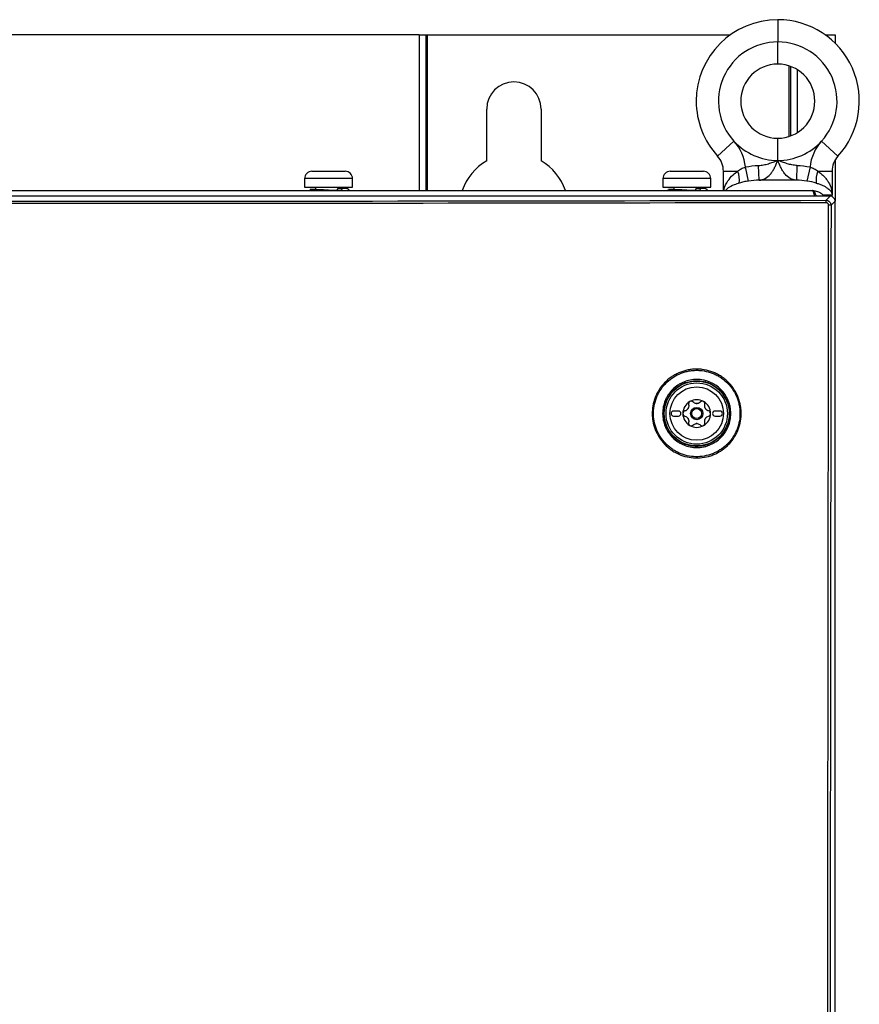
# Model space of a CAD drawing. Header units: millimetres. Extents: x 196 to 867, y -245 to 1107.
# Tile 55 of 79: x 594 to 651, y 579 to 646. Entities that reach past the tile are written whole.
import ezdxf

# ---------------------------------------------------------------- set-up
doc = ezdxf.new("R2010")
doc.units = ezdxf.units.MM

msp = doc.modelspace()

# ---------------------------------------------------------------- linework, layer by layer
at = {"color": 8, "linetype": 'Continuous', "lineweight": 25}
for p, q in [((645.137, 645.557), (645.137, 644.057)), ((620.944, 644.524), (620.944, 634.024)), ((621.416, 634.024), (621.416, 644.524)), ((645.137, 642.557), (645.137, 644.057)), ((645.999, 642.404), (645.999, 637.71)), ((646.47, 637.942), (646.47, 642.172)), ((645.137, 636.057), (645.137, 637.557)), ((616.454, 634.829), (613.22, 634.829)), ((640.62, 634.829), (637.387, 634.829)), ((648.804, 633.724), (648.219, 633.724))]:
    msp.add_line(p, q, dxfattribs=at)
at = {"color": 7, "linetype": 'Continuous', "lineweight": 25}
for p, q in [((620.944, 644.524), (567.063, 644.524)), ((620.944, 644.524), (621.416, 644.524)), ((621.416, 644.524), (621.504, 644.524)), ((621.504, 634.024), (621.504, 644.524)), ((621.504, 644.524), (641.928, 644.524)), ((648.346, 644.524), (648.47, 644.524)), ((648.47, 644.524), (649.004, 644.524)), ((648.47, 644.432), (648.47, 644.524)), ((649.004, 644.524), (649.004, 643.968)), ((645.91, 637.68), (645.91, 642.434)), ((625.504, 636.033), (625.504, 639.524)), ((629.17, 639.524), (629.17, 636.033)), ((641.078, 636.346), (642.185, 637.358)), ((649.197, 636.346), (648.09, 637.358)), ((649.004, 636.083), (649.004, 633.309)), ((613.72, 635.329), (615.954, 635.329)), ((637.887, 635.329), (640.12, 635.329)), ((641.47, 635.334), (642.431, 635.334)), ((641.47, 634.024), (641.47, 635.334)), ((643.171, 634.669), (642.957, 635.615)), ((643.878, 634.721), (643.844, 635.718)), ((646.43, 635.718), (646.396, 634.721)), ((647.317, 635.615), (647.103, 634.669)), ((647.844, 635.334), (648.804, 635.334)), ((648.804, 635.334), (648.804, 633.724)), ((613.22, 634.829), (613.22, 634.262)), ((616.454, 634.262), (616.454, 634.829)), ((637.387, 634.829), (637.387, 634.262)), ((640.62, 634.262), (640.62, 634.829)), ((646.396, 634.721), (643.878, 634.721)), ((540.537, 634.024), (647.47, 634.024)), ((613.22, 634.262), (614.737, 634.262)), ((613.962, 634.262), (613.962, 634.078)), ((614.737, 634.262), (616.454, 634.262)), ((615.416, 634.073), (615.416, 634.024)), ((615.653, 634.174), (615.517, 634.174)), ((615.712, 634.17), (615.712, 634.262)), ((637.387, 634.262), (638.903, 634.262)), ((638.129, 634.262), (638.129, 634.078)), ((638.903, 634.262), (640.62, 634.262)), ((639.583, 634.073), (639.583, 634.024)), ((639.82, 634.174), (639.684, 634.174)), ((639.879, 634.17), (639.879, 634.262)), ((648.671, 633.641), (539.337, 633.641)), ((648.398, 633.368), (648.671, 633.641)), ((648.804, 633.614), (648.804, 633.724)), ((649.004, 633.309), (648.731, 633.036)), ((649.004, 369.975), (649.004, 633.309)), ((638.437, 619.141), (638.104, 619.141)), ((638.104, 618.808), (638.437, 618.808)), ((641.237, 619.141), (640.904, 619.141)), ((640.904, 618.808), (641.237, 618.808))]:
    msp.add_line(p, q, dxfattribs=at)
at = {"color": 7, "linetype": 'Continuous', "lineweight": 25, "flags": 128}
for points in [[(615.701, 634.024), (615.69, 634.031), (615.653, 634.04)], [(639.868, 634.024), (639.856, 634.031), (639.82, 634.04)]]:
    msp.add_lwpolyline(points, dxfattribs=at)
at = {"color": 8, "linetype": 'Continuous', "lineweight": 25, "flags": 128}
msp.add_lwpolyline([(647.73, 633.641), (647.72, 633.686), (647.706, 633.731), (647.706, 633.731), (647.706, 633.731)], dxfattribs=at)
at = {"color": 7, "linetype": 'Continuous', "lineweight": 25}
for radius in [2.191, 2.069, 1.803, 0.417, 0.333]:
    msp.add_circle((639.67, 618.975), radius, dxfattribs=at)
for centre, radius, start, end in [((645.137, 640.057), 5.5, 90, 180), ((645.137, 640.057), 5.5, 317.56941, 90), ((645.137, 640.057), 4, 90, 222.43059), ((645.137, 640.057), 4, 317.56941, 90), ((645.137, 640.057), 2.5, 90, 270), ((645.137, 640.057), 2.5, 0, 90), ((627.337, 639.524), 1.833, 0, 180), ((645.137, 640.057), 5.5, 180, 222.43059), ((645.137, 640.057), 2.5, 270, 0), ((639.97, 635.334), 3, 5.37257, 42.43059), ((645.137, 640.057), 4, 222.43059, 270), ((645.137, 640.057), 4, 270, 317.56941), ((650.304, 635.334), 3, 137.56941, 174.62743), ((627.337, 632.857), 3.667, 120, 161.447), ((627.337, 632.857), 3.667, 18.553, 60), ((639.97, 635.334), 1.5, 0, 42.43059), ((650.304, 635.334), 1.5, 137.56941, 180), ((613.72, 634.829), 0.5, 90, 180), ((615.954, 634.829), 0.5, 0, 90), ((637.887, 634.829), 0.5, 90, 180), ((640.12, 634.829), 0.5, 0, 90), ((641.062, 634.733), 1.495, 352.14799, 23.7045), ((649.212, 634.733), 1.495, 156.2955, 187.85201), ((615.535, 634.055), 0.12, 98.37085, 171.22228), ((615.62, 634.035), 0.143, 355.69335, 76.68499), ((639.702, 634.055), 0.12, 98.37085, 171.22228), ((639.787, 634.035), 0.143, 355.69335, 76.68499), ((647.319, 633.241), 1.086, 358.18081, 6.75243), ((648.605, 631.283), 1.757, 85.88636, 91.09009), ((639.67, 618.975), 0.933, 120, 180), ((639.67, 618.975), 0.933, 60, 120), ((639.67, 618.975), 0.677, 87.5089, 92.4911), ((639.67, 620.005), 0.355, 265.2504, 274.7496), ((639.67, 618.975), 0.933, 0, 60), ((638.104, 618.975), 0.167, 90, 270), ((638.437, 618.975), 0.167, 270, 90), ((639.67, 618.975), 0.933, 180, 240), ((639.67, 618.975), 0.677, 147.5089, 152.4911), ((638.778, 619.49), 0.355, 325.2504, 334.7496), ((639.67, 618.975), 0.933, 300, 0), ((639.67, 618.975), 0.677, 27.5089, 32.4911), ((640.563, 619.49), 0.355, 205.2504, 214.7496), ((640.904, 618.975), 0.167, 90, 270), ((641.237, 618.975), 0.167, 270, 90), ((639.67, 618.975), 0.677, 207.5089, 212.4911), ((638.778, 618.46), 0.355, 25.2504, 34.7496), ((639.67, 618.975), 0.933, 240, 300), ((639.67, 617.944), 0.355, 85.2504, 94.7496), ((639.67, 618.975), 0.677, 267.5089, 272.4911), ((639.67, 618.975), 0.677, 327.5089, 332.4911), ((640.563, 618.46), 0.355, 145.2504, 154.7496)]:
    msp.add_arc(centre, radius, start, end, dxfattribs=at)
msp.add_ellipse((648.67, 633.308), major_axis=(0.236, 0.236), ratio=0.997265, start_param=5.499157, end_param=7.067214, dxfattribs=at)
for points, knots in [([(643.844, 635.718), (643.957, 635.722), (644.067, 635.737), (644.286, 635.779), (644.394, 635.807), (644.609, 635.87), (644.716, 635.906), (644.927, 635.98), (645.033, 636.019), (645.137, 636.057)], [0, 0, 0, 0, 0.25, 0.25, 0.5, 0.5, 0.75, 0.75, 1, 1, 1, 1]), ([(643.878, 634.721), (643.951, 634.727), (644.023, 634.741), (644.161, 634.783), (644.229, 634.811), (644.423, 634.918), (644.539, 635.016), (644.695, 635.199), (644.744, 635.265), (644.834, 635.406), (644.876, 635.481), (644.956, 635.638), (644.994, 635.72), (645.049, 635.845), (645.067, 635.887), (645.102, 635.972), (645.12, 636.015), (645.137, 636.057)], [0, 0, 0, 0, 0.125, 0.125, 0.25, 0.25, 0.5, 0.5, 0.625, 0.625, 0.75, 0.75, 0.875, 0.875, 0.9375, 0.9375, 1, 1, 1, 1]), ([(646.396, 634.721), (646.323, 634.727), (646.252, 634.741), (646.113, 634.783), (646.046, 634.811), (645.851, 634.918), (645.736, 635.016), (645.579, 635.199), (645.531, 635.265), (645.44, 635.406), (645.398, 635.481), (645.318, 635.638), (645.28, 635.72), (645.226, 635.845), (645.208, 635.887), (645.172, 635.972), (645.155, 636.015), (645.137, 636.057)], [0, 0, 0, 0, 0.125, 0.125, 0.25, 0.25, 0.5, 0.5, 0.625, 0.625, 0.75, 0.75, 0.875, 0.875, 0.9375, 0.9375, 1, 1, 1, 1]), ([(646.43, 635.718), (646.318, 635.722), (646.207, 635.737), (645.988, 635.779), (645.88, 635.807), (645.665, 635.87), (645.559, 635.906), (645.347, 635.98), (645.242, 636.019), (645.137, 636.057)], [0, 0, 0, 0, 0.25, 0.25, 0.5, 0.5, 0.75, 0.75, 1, 1, 1, 1]), ([(642.431, 635.334), (642.507, 635.396), (642.591, 635.451), (642.766, 635.545), (642.859, 635.584), (642.957, 635.615)], [0, 0, 0, 0, 0.5, 0.5, 1, 1, 1, 1]), ([(647.317, 635.615), (647.415, 635.584), (647.508, 635.545), (647.684, 635.451), (647.767, 635.396), (647.844, 635.334)], [0, 0, 0, 0, 0.5, 0.5, 1, 1, 1, 1]), ([(647.844, 635.334), (647.923, 635.279), (647.998, 635.221), (648.138, 635.101), (648.203, 635.038), (648.323, 634.91), (648.378, 634.845), (648.478, 634.712), (648.523, 634.643), (648.643, 634.437), (648.703, 634.297), (648.784, 634.011), (648.804, 633.868), (648.804, 633.724)], [0, 0, 0, 0, 0.125, 0.125, 0.25, 0.25, 0.375, 0.375, 0.5, 0.5, 0.75, 0.75, 1, 1, 1, 1]), ([(643.171, 634.669), (643.058, 634.652), (642.95, 634.631), (642.74, 634.584), (642.639, 634.558), (642.543, 634.529)], [0, 0, 0, 0, 0.5, 0.5, 1, 1, 1, 1]), ([(613.935, 634.095), (613.853, 634.089), (613.689, 634.075), (613.56, 634.055), (613.524, 634.026), (613.521, 634.024)], [0, 0, 0, 0, 0.470121, 0.950871, 1, 1, 1, 1]), ([(613.933, 634.105), (613.858, 634.103), (613.728, 634.1), (613.638, 634.095), (613.585, 634.089), (613.641, 634.082), (613.888, 634.074), (614.281, 634.065), (614.679, 634.059), (615.001, 634.053), (615.321, 634.047), (615.521, 634.043), (615.653, 634.04)], [0, 0, 0, 0, 0.089874, 0.156488, 0.222659, 0.349578, 0.480559, 0.611539, 0.738459, 0.80463, 0.871243, 1, 1, 1, 1]), ([(613.987, 634.077), (613.944, 634.079), (613.862, 634.082), (613.838, 634.085), (613.847, 634.084), (613.857, 634.082), (613.866, 634.079), (613.867, 634.079)], [0, 0, 0, 0, 0.410892, 0.78631, 0.904491, 0.985373, 1, 1, 1, 1]), ([(614.837, 634.056), (614.762, 634.057), (614.61, 634.06), (614.389, 634.065), (614.196, 634.07), (614.05, 634.074), (614.003, 634.076), (613.987, 634.077)], [0, 0, 0, 0, 0.218447, 0.445651, 0.674595, 0.891431, 1, 1, 1, 1]), ([(616.231, 634.024), (616.23, 634.031), (616.229, 634.045), (616.221, 634.06), (616.216, 634.071), (616.21, 634.081), (616.177, 634.126), (616.124, 634.138), (615.978, 634.163), (615.782, 634.169), (615.669, 634.172)], [0, 0, 0, 0, 0.019698, 0.036258, 0.044174, 0.053036, 0.074745, 0.28666, 0.587127, 1, 1, 1, 1]), ([(638.101, 634.095), (638.02, 634.089), (637.856, 634.075), (637.727, 634.055), (637.691, 634.026), (637.687, 634.024)], [0, 0, 0, 0, 0.470121, 0.950871, 1, 1, 1, 1]), ([(638.1, 634.105), (638.025, 634.103), (637.895, 634.1), (637.804, 634.095), (637.752, 634.089), (637.807, 634.082), (638.055, 634.074), (638.448, 634.065), (638.846, 634.059), (639.168, 634.053), (639.488, 634.047), (639.688, 634.043), (639.82, 634.04)], [0, 0, 0, 0, 0.089874, 0.156488, 0.222659, 0.349578, 0.480559, 0.611539, 0.738459, 0.80463, 0.871243, 1, 1, 1, 1]), ([(638.154, 634.077), (638.111, 634.079), (638.028, 634.082), (638.004, 634.085), (638.014, 634.084), (638.024, 634.082), (638.032, 634.079), (638.034, 634.079)], [0, 0, 0, 0, 0.410892, 0.78631, 0.904491, 0.985373, 1, 1, 1, 1]), ([(639.004, 634.056), (638.929, 634.057), (638.776, 634.06), (638.555, 634.065), (638.363, 634.07), (638.217, 634.074), (638.169, 634.076), (638.154, 634.077)], [0, 0, 0, 0, 0.218447, 0.445651, 0.674595, 0.891431, 1, 1, 1, 1]), ([(640.398, 634.024), (640.397, 634.031), (640.395, 634.045), (640.388, 634.06), (640.383, 634.071), (640.377, 634.081), (640.343, 634.126), (640.291, 634.138), (640.145, 634.163), (639.949, 634.169), (639.835, 634.172)], [0, 0, 0, 0, 0.0196984, 0.0362582, 0.0441742, 0.0530363, 0.0747452, 0.2866602, 0.5871266, 1, 1, 1, 1]), ([(647.47, 634.024), (647.472, 634.024), (647.473, 634.024), (647.476, 634.024), (647.477, 634.024), (647.595, 634.023), (647.752, 633.994), (648.004, 633.88), (648.165, 633.779), (648.239, 633.656), (648.248, 633.641)], [0, 0, 0, 0, 0.003975, 0.005171, 0.008799, 0.009797, 0.404232, 0.53384, 0.943137, 1, 1, 1, 1]), ([(647.47, 634.024), (647.48, 634.024), (647.49, 634.017), (647.509, 633.992), (647.519, 633.973), (647.528, 633.948), (647.528, 633.948), (647.528, 633.948)], [0, 0, 0, 0, 0.125, 0.125, 0.25, 0.25, 0.2500188, 0.2500188, 0.2500188, 0.2500188]), ([(647.731, 634.529), (647.816, 634.504), (647.896, 634.477), (648.048, 634.42), (648.12, 634.39), (648.253, 634.328), (648.315, 634.296), (648.427, 634.23), (648.479, 634.196), (648.617, 634.092), (648.686, 634.021), (648.757, 633.91), (648.774, 633.873), (648.798, 633.799), (648.804, 633.761), (648.804, 633.724)], [0, 0, 0, 0, 0.125, 0.125, 0.25, 0.25, 0.375, 0.375, 0.5, 0.5, 0.75, 0.75, 0.875, 0.875, 1, 1, 1, 1]), ([(539.61, 633.368), (557.732, 633.328), (575.868, 633.308), (612.145, 633.308), (630.276, 633.328), (648.398, 633.368)], [0, 0, 0, 0, 0.5, 0.5, 1, 1, 1, 1]), ([(647.706, 633.731), (647.698, 633.754), (647.69, 633.777), (647.673, 633.818), (647.664, 633.838), (647.655, 633.856)], [0, 0, 0, 0, 0.5, 0.5, 1, 1, 1, 1]), ([(648.398, 633.368), (648.442, 633.368), (648.485, 633.36), (648.565, 633.326), (648.602, 633.302), (648.695, 633.21), (648.731, 633.123), (648.731, 633.036)], [0, 0, 0, 0, 0.25, 0.25, 0.5, 0.5, 1, 1, 1, 1]), ([(648.405, 633.206), (630.28, 633.166), (612.147, 633.146), (575.866, 633.146), (557.727, 633.166), (539.603, 633.206)], [0, 0, 0, 0, 0.5, 0.5, 1, 1, 1, 1]), ([(648.571, 633.04), (648.571, 633.084), (648.553, 633.127), (648.492, 633.188), (648.449, 633.206), (648.405, 633.206)], [0, 0, 0, 0, 0.5, 0.5, 1, 1, 1, 1]), ([(648.449, 369.975), (648.445, 380.937), (648.442, 391.898), (648.438, 413.822), (648.437, 424.785), (648.438, 446.709), (648.439, 457.67), (648.444, 479.594), (648.448, 490.556), (648.459, 512.479), (648.465, 523.44), (648.48, 545.362), (648.488, 556.323), (648.508, 578.243), (648.519, 589.203), (648.543, 611.122), (648.557, 622.081), (648.571, 633.04)], [0, 0, 0, 0, 0.125, 0.125, 0.25, 0.25, 0.375, 0.375, 0.5, 0.5, 0.625, 0.625, 0.75, 0.75, 0.875, 0.875, 1, 1, 1, 1]), ([(648.731, 633.036), (648.716, 622.077), (648.703, 611.118), (648.678, 589.2), (648.668, 578.24), (648.648, 556.32), (648.639, 545.36), (648.624, 523.438), (648.618, 512.476), (648.608, 490.554), (648.604, 479.592), (648.598, 457.669), (648.597, 446.707), (648.596, 424.784), (648.597, 413.822), (648.601, 391.898), (648.604, 380.936), (648.609, 369.975)], [0, 0, 0, 0, 0.125, 0.125, 0.25, 0.25, 0.375, 0.375, 0.5, 0.5, 0.625, 0.625, 0.75, 0.75, 0.875, 0.875, 1, 1, 1, 1]), ([(639.894, 615.983), (639.697, 615.968), (639.501, 615.973), (639.112, 616.021), (638.917, 616.065), (638.544, 616.187), (638.366, 616.266), (638.109, 616.412), (638.025, 616.465), (637.864, 616.578), (637.787, 616.638), (637.564, 616.829), (637.429, 616.971), (637.185, 617.284), (637.08, 617.449), (636.948, 617.711), (636.908, 617.801), (636.837, 617.984), (636.806, 618.079), (636.727, 618.363), (636.693, 618.556), (636.671, 618.849), (636.669, 618.948), (636.674, 619.146), (636.681, 619.244), (636.717, 619.535), (636.759, 619.726), (636.852, 620.007), (636.888, 620.1), (636.967, 620.279), (637.055, 620.454), (637.16, 620.619), (637.272, 620.78), (637.333, 620.858), (637.526, 621.082), (637.668, 621.217), (637.899, 621.397), (637.98, 621.453), (638.147, 621.559), (638.233, 621.607), (638.496, 621.739), (638.678, 621.81), (638.962, 621.89), (639.059, 621.912), (639.253, 621.946), (639.351, 621.959), (639.548, 621.974), (639.647, 621.976), (639.844, 621.971), (639.942, 621.964), (640.233, 621.928), (640.424, 621.885), (640.706, 621.792), (640.798, 621.757), (640.977, 621.677), (641.152, 621.589), (641.317, 621.484), (641.478, 621.371), (641.556, 621.31), (641.78, 621.117), (641.915, 620.975), (642.156, 620.666), (642.263, 620.497), (642.439, 620.147), (642.509, 619.965), (642.588, 619.68), (642.609, 619.583), (642.643, 619.389), (642.655, 619.292), (642.677, 618.999), (642.672, 618.803), (642.623, 618.41), (642.58, 618.219), (642.488, 617.941), (642.453, 617.849), (642.373, 617.669), (642.328, 617.58), (642.183, 617.324), (642.071, 617.164), (641.879, 616.941), (641.81, 616.87), (641.667, 616.734), (641.593, 616.67), (641.362, 616.489), (641.197, 616.384), (640.932, 616.251), (640.841, 616.211), (640.659, 616.141), (640.566, 616.11), (640.284, 616.032), (640.092, 615.998), (639.894, 615.983)], [0, 0, 0, 0, 0.03125, 0.03125, 0.0625, 0.0625, 0.09375, 0.09375, 0.109375, 0.109375, 0.125, 0.125, 0.15625, 0.15625, 0.1875, 0.1875, 0.203125, 0.203125, 0.21875, 0.21875, 0.25, 0.25, 0.265625, 0.265625, 0.28125, 0.28125, 0.3125, 0.3125, 0.328125, 0.328125, 0.34375, 0.359375, 0.359375, 0.375, 0.375, 0.40625, 0.40625, 0.421875, 0.421875, 0.4375, 0.4375, 0.46875, 0.46875, 0.484375, 0.484375, 0.5, 0.5, 0.515625, 0.515625, 0.53125, 0.53125, 0.5625, 0.5625, 0.578125, 0.578125, 0.59375, 0.609375, 0.609375, 0.625, 0.625, 0.65625, 0.65625, 0.6875, 0.6875, 0.71875, 0.71875, 0.734375, 0.734375, 0.75, 0.75, 0.78125, 0.78125, 0.8125, 0.8125, 0.828125, 0.828125, 0.84375, 0.84375, 0.875, 0.875, 0.890625, 0.890625, 0.90625, 0.90625, 0.9375, 0.9375, 0.953125, 0.953125, 0.96875, 0.96875, 1, 1, 1, 1]), ([(639.891, 616.068), (640.083, 616.083), (640.272, 616.116), (640.546, 616.192), (640.637, 616.222), (640.814, 616.291), (640.903, 616.33), (641.16, 616.46), (641.32, 616.562), (641.545, 616.737), (641.617, 616.799), (641.756, 616.932), (641.822, 617.002), (642.009, 617.218), (642.118, 617.374), (642.259, 617.623), (642.302, 617.709), (642.38, 617.885), (642.414, 617.974), (642.503, 618.244), (642.545, 618.43), (642.592, 618.812), (642.596, 619.003), (642.575, 619.287), (642.563, 619.382), (642.53, 619.57), (642.509, 619.664), (642.433, 619.941), (642.364, 620.118), (642.193, 620.458), (642.089, 620.622), (641.854, 620.923), (641.723, 621.06), (641.506, 621.248), (641.429, 621.307), (641.273, 621.417), (641.112, 621.519), (640.942, 621.605), (640.768, 621.682), (640.678, 621.717), (640.404, 621.807), (640.219, 621.848), (639.936, 621.883), (639.841, 621.89), (639.649, 621.895), (639.552, 621.892), (639.361, 621.878), (639.266, 621.866), (639.077, 621.832), (638.983, 621.81), (638.707, 621.733), (638.53, 621.664), (638.19, 621.493), (638.026, 621.389), (637.726, 621.156), (637.588, 621.025), (637.4, 620.807), (637.341, 620.731), (637.232, 620.575), (637.13, 620.414), (637.045, 620.244), (636.967, 620.07), (636.933, 619.98), (636.843, 619.706), (636.801, 619.521), (636.755, 619.143), (636.75, 618.949), (636.779, 618.569), (636.812, 618.381), (636.888, 618.105), (636.919, 618.013), (636.988, 617.835), (637.027, 617.748), (637.155, 617.493), (637.257, 617.332), (637.494, 617.029), (637.626, 616.891), (637.842, 616.705), (637.917, 616.646), (638.074, 616.536), (638.156, 616.485), (638.405, 616.343), (638.579, 616.266), (638.941, 616.147), (639.13, 616.105), (639.508, 616.059), (639.699, 616.054), (639.891, 616.068)], [0, 0, 0, 0, 0.03125, 0.03125, 0.046875, 0.046875, 0.0625, 0.0625, 0.09375, 0.09375, 0.109375, 0.109375, 0.125, 0.125, 0.15625, 0.15625, 0.171875, 0.171875, 0.1875, 0.1875, 0.21875, 0.21875, 0.25, 0.25, 0.265625, 0.265625, 0.28125, 0.28125, 0.3125, 0.3125, 0.34375, 0.34375, 0.375, 0.375, 0.390625, 0.390625, 0.40625, 0.421875, 0.421875, 0.4375, 0.4375, 0.46875, 0.46875, 0.484375, 0.484375, 0.5, 0.5, 0.515625, 0.515625, 0.53125, 0.53125, 0.5625, 0.5625, 0.59375, 0.59375, 0.625, 0.625, 0.640625, 0.640625, 0.65625, 0.671875, 0.671875, 0.6875, 0.6875, 0.71875, 0.71875, 0.75, 0.75, 0.78125, 0.78125, 0.796875, 0.796875, 0.8125, 0.8125, 0.84375, 0.84375, 0.875, 0.875, 0.890625, 0.890625, 0.90625, 0.90625, 0.9375, 0.9375, 0.96875, 0.96875, 1, 1, 1, 1]), ([(641.971, 618.975), (641.971, 618.823), (641.956, 618.673), (641.912, 618.453), (641.894, 618.38), (641.85, 618.236), (641.824, 618.164), (641.738, 617.955), (641.667, 617.823), (641.5, 617.574), (641.403, 617.455), (641.191, 617.243), (641.075, 617.148), (640.887, 617.022), (640.821, 616.983), (640.689, 616.912), (640.553, 616.848), (640.412, 616.798), (640.268, 616.754), (640.195, 616.736), (639.972, 616.691), (639.823, 616.677), (639.523, 616.677), (639.371, 616.692), (639.076, 616.75), (638.933, 616.794), (638.724, 616.88), (638.655, 616.913), (638.522, 616.984), (638.457, 617.022), (638.27, 617.147), (638.154, 617.242), (637.939, 617.457), (637.844, 617.573), (637.719, 617.76), (637.68, 617.825), (637.609, 617.958), (637.577, 618.026), (637.49, 618.236), (637.447, 618.379), (637.388, 618.674), (637.373, 618.826), (637.373, 619.128), (637.388, 619.28), (637.447, 619.575), (637.491, 619.718), (637.577, 619.927), (637.61, 619.996), (637.681, 620.129), (637.72, 620.193), (637.845, 620.379), (637.94, 620.496), (638.155, 620.71), (638.271, 620.805), (638.458, 620.93), (638.522, 620.968), (638.656, 621.039), (638.725, 621.072), (638.933, 621.158), (639.076, 621.201), (639.371, 621.26), (639.524, 621.275), (639.823, 621.275), (639.972, 621.26), (640.195, 621.216), (640.269, 621.197), (640.413, 621.153), (640.554, 621.103), (640.689, 621.039), (640.822, 620.968), (640.887, 620.929), (641.076, 620.803), (641.192, 620.707), (641.404, 620.495), (641.501, 620.377), (641.668, 620.127), (641.739, 619.995), (641.825, 619.786), (641.851, 619.714), (641.894, 619.569), (641.913, 619.496), (641.956, 619.276), (641.971, 619.127), (641.971, 618.975)], [0, 0, 0, 0, 0.03125, 0.03125, 0.046875, 0.046875, 0.0625, 0.0625, 0.09375, 0.09375, 0.125, 0.125, 0.15625, 0.15625, 0.171875, 0.171875, 0.1875, 0.203125, 0.203125, 0.21875, 0.21875, 0.25, 0.25, 0.28125, 0.28125, 0.3125, 0.3125, 0.328125, 0.328125, 0.34375, 0.34375, 0.375, 0.375, 0.40625, 0.40625, 0.421875, 0.421875, 0.4375, 0.4375, 0.46875, 0.46875, 0.5, 0.5, 0.53125, 0.53125, 0.5625, 0.5625, 0.578125, 0.578125, 0.59375, 0.59375, 0.625, 0.625, 0.65625, 0.65625, 0.671875, 0.671875, 0.6875, 0.6875, 0.71875, 0.71875, 0.75, 0.75, 0.78125, 0.78125, 0.796875, 0.796875, 0.8125, 0.828125, 0.828125, 0.84375, 0.84375, 0.875, 0.875, 0.90625, 0.90625, 0.9375, 0.9375, 0.953125, 0.953125, 0.96875, 0.96875, 1, 1, 1, 1]), ([(641.885, 618.973), (641.885, 619.119), (641.87, 619.263), (641.828, 619.476), (641.811, 619.546), (641.769, 619.685), (641.744, 619.754), (641.661, 619.956), (641.592, 620.083), (641.432, 620.324), (641.338, 620.438), (641.134, 620.643), (641.022, 620.734), (640.84, 620.856), (640.777, 620.894), (640.649, 620.962), (640.519, 621.024), (640.383, 621.073), (640.244, 621.115), (640.173, 621.133), (639.958, 621.175), (639.815, 621.189), (639.526, 621.19), (639.379, 621.175), (639.095, 621.119), (638.957, 621.077), (638.756, 620.994), (638.689, 620.962), (638.561, 620.894), (638.499, 620.857), (638.319, 620.737), (638.207, 620.645), (638, 620.439), (637.908, 620.326), (637.788, 620.147), (637.751, 620.085), (637.682, 619.957), (637.651, 619.89), (637.567, 619.689), (637.525, 619.551), (637.468, 619.267), (637.453, 619.12), (637.453, 618.829), (637.468, 618.683), (637.525, 618.399), (637.566, 618.26), (637.65, 618.059), (637.681, 617.992), (637.75, 617.864), (637.787, 617.802), (637.908, 617.622), (637.999, 617.51), (638.206, 617.303), (638.318, 617.212), (638.499, 617.091), (638.561, 617.054), (638.689, 616.985), (638.755, 616.954), (638.957, 616.871), (639.095, 616.829), (639.379, 616.772), (639.526, 616.758), (639.815, 616.758), (639.958, 616.772), (640.173, 616.815), (640.244, 616.833), (640.382, 616.875), (640.518, 616.924), (640.649, 616.985), (640.777, 617.054), (640.84, 617.091), (641.021, 617.213), (641.133, 617.304), (641.337, 617.509), (641.431, 617.622), (641.592, 617.863), (641.66, 617.99), (641.743, 618.191), (641.768, 618.261), (641.81, 618.4), (641.828, 618.47), (641.87, 618.682), (641.885, 618.826), (641.885, 618.973)], [0, 0, 0, 0, 0.03125, 0.03125, 0.046875, 0.046875, 0.0625, 0.0625, 0.09375, 0.09375, 0.125, 0.125, 0.15625, 0.15625, 0.171875, 0.171875, 0.1875, 0.203125, 0.203125, 0.21875, 0.21875, 0.25, 0.25, 0.28125, 0.28125, 0.3125, 0.3125, 0.328125, 0.328125, 0.34375, 0.34375, 0.375, 0.375, 0.40625, 0.40625, 0.421875, 0.421875, 0.4375, 0.4375, 0.46875, 0.46875, 0.5, 0.5, 0.53125, 0.53125, 0.5625, 0.5625, 0.578125, 0.578125, 0.59375, 0.59375, 0.625, 0.625, 0.65625, 0.65625, 0.671875, 0.671875, 0.6875, 0.6875, 0.71875, 0.71875, 0.75, 0.75, 0.78125, 0.78125, 0.796875, 0.796875, 0.8125, 0.828125, 0.828125, 0.84375, 0.84375, 0.875, 0.875, 0.90625, 0.90625, 0.9375, 0.9375, 0.953125, 0.953125, 0.96875, 0.96875, 1, 1, 1, 1]), ([(639.121, 619.583), (639.132, 619.543), (639.136, 619.502), (639.129, 619.418), (639.118, 619.377), (639.1, 619.338)], [0, 0, 0, 0, 0.5, 0.5, 1, 1, 1, 1]), ([(639.204, 619.783), (639.17, 619.763), (639.143, 619.732), (639.113, 619.66), (639.111, 619.62), (639.121, 619.583)], [0, 0, 0, 0, 0.5, 0.5, 1, 1, 1, 1]), ([(639.419, 619.754), (639.392, 619.782), (639.356, 619.8), (639.279, 619.811), (639.238, 619.803), (639.204, 619.783)], [0, 0, 0, 0, 0.5, 0.5, 1, 1, 1, 1]), ([(639.922, 619.754), (639.893, 619.725), (639.86, 619.701), (639.784, 619.666), (639.743, 619.655), (639.7, 619.651)], [0, 0, 0, 0, 0.5, 0.5, 1, 1, 1, 1]), ([(640.137, 619.783), (640.103, 619.803), (640.062, 619.811), (639.985, 619.8), (639.949, 619.782), (639.922, 619.754)], [0, 0, 0, 0, 0.5, 0.5, 1, 1, 1, 1]), ([(640.22, 619.583), (640.23, 619.62), (640.228, 619.659), (640.198, 619.732), (640.171, 619.763), (640.137, 619.783)], [0, 0, 0, 0, 0.5, 0.5, 1, 1, 1, 1]), ([(638.869, 619.146), (638.832, 619.137), (638.799, 619.115), (638.751, 619.053), (638.737, 619.014), (638.737, 618.975)], [0, 0, 0, 0, 0.5, 0.5, 1, 1, 1, 1]), ([(638.737, 618.975), (638.737, 618.935), (638.751, 618.896), (638.799, 618.835), (638.832, 618.813), (638.869, 618.803)], [0, 0, 0, 0, 0.5, 0.5, 1, 1, 1, 1]), ([(638.869, 618.803), (638.909, 618.792), (638.947, 618.775), (639.016, 618.727), (639.046, 618.697), (639.07, 618.662)], [0, 0, 0, 0, 0.5, 0.5, 1, 1, 1, 1]), ([(640.472, 619.146), (640.432, 619.157), (640.394, 619.174), (640.325, 619.222), (640.295, 619.252), (640.271, 619.287)], [0, 0, 0, 0, 0.5, 0.5, 1, 1, 1, 1]), ([(640.604, 618.975), (640.604, 619.014), (640.59, 619.053), (640.542, 619.115), (640.509, 619.137), (640.472, 619.146)], [0, 0, 0, 0, 0.5, 0.5, 1, 1, 1, 1]), ([(640.472, 618.803), (640.509, 618.813), (640.542, 618.835), (640.59, 618.896), (640.604, 618.935), (640.604, 618.975)], [0, 0, 0, 0, 0.5, 0.5, 1, 1, 1, 1]), ([(639.121, 618.367), (639.111, 618.33), (639.113, 618.29), (639.143, 618.218), (639.17, 618.186), (639.204, 618.166)], [0, 0, 0, 0, 0.5, 0.5, 1, 1, 1, 1]), ([(639.204, 618.166), (639.238, 618.147), (639.279, 618.139), (639.356, 618.15), (639.392, 618.168), (639.419, 618.195)], [0, 0, 0, 0, 0.5, 0.5, 1, 1, 1, 1]), ([(639.419, 618.195), (639.448, 618.224), (639.481, 618.248), (639.557, 618.284), (639.598, 618.295), (639.641, 618.299)], [0, 0, 0, 0, 0.5, 0.5, 1, 1, 1, 1]), ([(639.922, 618.195), (639.949, 618.168), (639.985, 618.15), (640.062, 618.139), (640.103, 618.147), (640.137, 618.166)], [0, 0, 0, 0, 0.5, 0.5, 1, 1, 1, 1]), ([(640.137, 618.166), (640.171, 618.186), (640.198, 618.217), (640.228, 618.29), (640.23, 618.33), (640.22, 618.367)], [0, 0, 0, 0, 0.5, 0.5, 1, 1, 1, 1]), ([(640.22, 618.367), (640.209, 618.406), (640.205, 618.448), (640.212, 618.531), (640.223, 618.572), (640.241, 618.611)], [0, 0, 0, 0, 0.5, 0.5, 1, 1, 1, 1])]:
    msp.add_open_spline(points, degree=3, knots=knots, dxfattribs=at)
at = {"color": 8, "linetype": 'Continuous', "lineweight": 25}
for points, knots in [([(641.512, 634.024), (641.517, 634.068), (641.543, 634.289), (641.739, 634.655), (642.06, 635.054), (642.327, 635.256), (642.431, 635.334)], [0, 0, 0, 0, 0.093732, 0.465358, 0.792291, 1, 1, 1, 1]), ([(613.914, 634.099), (613.866, 634.096), (613.776, 634.091), (613.832, 634.086), (613.858, 634.083)], [0, 0, 0, 0, 0.534865, 1, 1, 1, 1]), ([(613.918, 634.08), (613.962, 634.078), (614.065, 634.073), (614.376, 634.065), (614.655, 634.06), (614.801, 634.057), (614.815, 634.056)], [0, 0, 0, 0, 0.259356, 0.611121, 0.962886, 1, 1, 1, 1]), ([(638.117, 634.1), (638.104, 634.1), (638.008, 634.096), (637.953, 634.091), (638.002, 634.086), (638.024, 634.083)], [0, 0, 0, 0, 0.074224, 0.569389, 1, 1, 1, 1]), ([(638.084, 634.08), (638.128, 634.078), (638.232, 634.073), (638.543, 634.065), (638.821, 634.06), (638.968, 634.057), (638.982, 634.056)], [0, 0, 0, 0, 0.259356, 0.611121, 0.962886, 1, 1, 1, 1]), ([(642.543, 634.529), (642.426, 634.49), (642.133, 634.392), (641.796, 634.221), (641.674, 634.083), (641.622, 634.024)], [0, 0, 0, 0, 0.275938, 0.691834, 1, 1, 1, 1]), ([(647.586, 633.731), (647.586, 633.731), (647.592, 633.704), (647.597, 633.672), (647.603, 633.641)], [0, 0, 0, 0, 0.00302, 1, 1, 1, 1])]:
    msp.add_open_spline(points, degree=3, knots=knots, dxfattribs=at)
at = {"color": 7, "linetype": 'Continuous', "lineweight": 25}
for points in [[(642.957, 635.615), (643.248, 635.681), (643.546, 635.708), (643.844, 635.718)], [(646.43, 635.718), (646.729, 635.708), (647.025, 635.681), (647.317, 635.615)], [(643.878, 634.721), (643.64, 634.716), (643.404, 634.706), (643.171, 634.669)], [(647.103, 634.669), (646.87, 634.706), (646.635, 634.716), (646.396, 634.721)], [(647.731, 634.529), (647.538, 634.587), (647.33, 634.634), (647.103, 634.669)], [(647.535, 634.005), (647.513, 634.018), (647.492, 634.024), (647.47, 634.024)], [(647.598, 633.948), (647.578, 633.972), (647.556, 633.992), (647.535, 634.005)], [(647.528, 633.948), (647.538, 633.923), (647.547, 633.892), (647.557, 633.856)], [(647.557, 633.856), (647.567, 633.819), (647.576, 633.777), (647.586, 633.731)], [(647.655, 633.856), (647.637, 633.892), (647.618, 633.923), (647.598, 633.948)], [(639.641, 619.651), (639.555, 619.658), (639.477, 619.696), (639.419, 619.754)], [(640.241, 619.338), (640.205, 619.416), (640.198, 619.503), (640.22, 619.583)], [(639.07, 619.287), (639.021, 619.217), (638.949, 619.168), (638.869, 619.146)], [(640.271, 618.662), (640.32, 618.733), (640.392, 618.782), (640.472, 618.803)], [(639.1, 618.611), (639.136, 618.534), (639.143, 618.446), (639.121, 618.367)], [(639.7, 618.299), (639.785, 618.291), (639.864, 618.253), (639.922, 618.195)]]:
    msp.add_open_spline(points, degree=3, dxfattribs=at)

doc.saveas('drawing.dxf')
